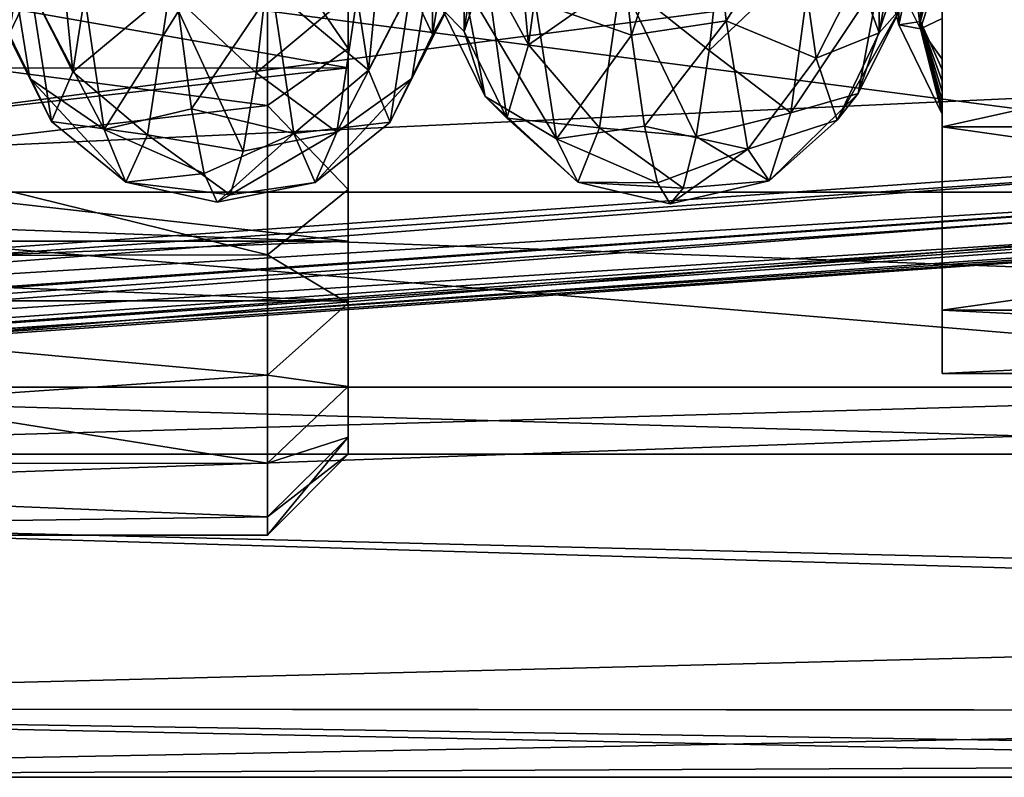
# Model space of a CAD drawing. Header units: metres. Extents: x -40 to 104, y -17 to 17.
# Tile 79 of 115: x 40.97 to 47.06, y -10.5 to -5.81. Entities that reach past the tile are written whole.
import ezdxf

# ---------------------------------------------------------------- set-up
doc = ezdxf.new("R2010")
doc.units = ezdxf.units.M
doc.layers.add('solid_122529', color=7, linetype='CONTINUOUS')

msp = doc.modelspace()

# ---------------------------------------------------------------- linework, layer by layer
at = {"layer": 'solid_122529'}
for points in [[(53.885139, -6.304641, 588.928162), (20.541, 8.649134, 585.423523), (20.541002, -8.649134, 585.423523)], [(53.885139, -6.304641, 588.928162), (53.885139, 6.304641, 588.928162), (20.541, 8.649134, 585.423523)], [(26.533504, -8.264537, 581.025818), (26.533504, 8.264537, 581.025818), (54.407833, 6.304637, 583.955566)], [(26.533504, -8.264537, 581.025818), (54.407833, 6.304637, 583.955566), (54.407833, -6.304637, 583.955566)], [(46.679871, -6.052884, 570.573547), (46.679871, -3.826073, 570.472046), (46.679871, -3.407417, 570.950378)], [(46.679871, -6.052884, 570.573547), (46.679871, -3.407417, 570.950378), (46.679871, -5.801302, 571.184509)], [(46.679871, -6.220479, 570.012085), (46.679871, -4.15009, 569.992798), (46.679871, -3.826073, 570.472046)], [(46.679871, -6.220479, 570.012085), (46.679871, -3.826073, 570.472046), (46.679871, -6.052884, 570.573547)], [(46.679871, -6.323738, 569.501831), (46.679871, -4.387229, 569.542969), (46.679871, -4.15009, 569.992798)], [(46.679871, -6.323738, 569.501831), (46.679871, -4.15009, 569.992798), (46.679871, -6.220479, 570.012085)], [(61.599998, -5.625469, 559.134094), (34.599998, -6.876038, 560.064636), (34.599998, -4.361857, 558.448853)], [(61.599998, -5.625468, 576.865906), (34.599998, -4.361857, 577.551147), (34.599998, -6.876038, 575.935364)], [(46.679871, -6.323738, 569.501831), (46.679871, -4.557054, 569.131165), (46.679871, -4.387229, 569.542969)], [(33.5, -4.436975, 574.108521), (43, -4.437358, 574.108154), (43, -6.107721, 572.438232)], [(33.5, -4.436975, 574.108521), (43, -6.107721, 572.438232), (33.5, -6.10853, 572.436951)], [(33.5, -6.10853, 563.563049), (43, -4.437358, 561.891846), (33.5, -4.436975, 561.891479)], [(33.5, -6.10853, 563.563049), (43, -6.107721, 563.561768), (43, -4.437358, 561.891846)], [(43, -6.861425, 573.016846), (43, -6.107721, 572.438232), (43, -4.437358, 574.108154)], [(43, -5.987886, 574.032593), (43, -6.861425, 573.016846), (43, -4.437358, 574.108154)], [(43, -4.963997, 574.899536), (43, -5.987886, 574.032593), (43, -4.437358, 574.108154)], [(43, -5.988065, 561.96759), (43, -4.437358, 561.891846), (43, -6.107721, 563.561768)], [(43, -5.988065, 561.96759), (43, -4.964207, 561.100586), (43, -4.437358, 561.891846)], [(45.20639, -4.497442, 573.12323), (44.674118, -5.150185, 572.666687), (44.754349, -5.905324, 571.664673)], [(45.340363, -5.817285, 571.554382), (45.20639, -4.497442, 573.12323), (44.754349, -5.905324, 571.664673)], [(45.767513, -5.143989, 571.880127), (45.20639, -4.497442, 573.12323), (45.340363, -5.817285, 571.554382)], [(46.679871, -6.393327, 568.779602), (46.679871, -4.677065, 568.756958), (46.679871, -4.557054, 569.131165)], [(46.679871, -6.378326, 569.04187), (46.679871, -6.393327, 568.779602), (46.679871, -4.557054, 569.131165)], [(46.679871, -6.323738, 569.501831), (46.679871, -6.378326, 569.04187), (46.679871, -4.557054, 569.131165)], [(44.117329, -5.963943, 565.567566), (43.85281, -5.480459, 565.816895), (43.987431, -4.578111, 564.27948)], [(44.252193, -4.962815, 563.894409), (44.117329, -5.963943, 565.567566), (43.987431, -4.578111, 564.27948)], [(46.679871, -6.396673, 568.627014), (46.679871, -4.719808, 568.594971), (46.679871, -4.677065, 568.756958)], [(46.679871, -6.396673, 568.627014), (46.679871, -4.677065, 568.756958), (46.679871, -6.393327, 568.779602)], [(46.545235, -5.821325, 567.044128), (46.545189, -5.229129, 567.149963), (46.679871, -4.736216, 565.626526)], [(46.679871, -5.273085, 565.351868), (46.545235, -5.821325, 567.044128), (46.679871, -4.736216, 565.626526)], [(46.679871, -6.472044, 563.297607), (46.679871, -6.472044, 572.702393), (46.679871, -4.702182, 574.472168)], [(54.679871, -4.702182, 574.472168), (46.679871, -4.702182, 574.472168), (46.679871, -6.472044, 572.702393)], [(46.679871, -4.702182, 561.527832), (46.679871, -6.472044, 563.297607), (46.679871, -4.702182, 574.472168)], [(54.679871, -4.702182, 574.472168), (46.679871, -6.472044, 572.702393), (54.679871, -6.472044, 572.702393)], [(54.679871, -6.472044, 563.297607), (46.679871, -6.472044, 563.297607), (46.679871, -4.702182, 561.527832)], [(54.679871, -6.472044, 563.297607), (46.679871, -4.702182, 561.527832), (54.679871, -4.702182, 561.527832)], [(46.679871, -6.387748, 568.249451), (46.679871, -4.76063, 568.415894), (46.679871, -4.719808, 568.594971)], [(46.679871, -6.387748, 568.249451), (46.679871, -4.719808, 568.594971), (46.679871, -6.396673, 568.627014)], [(42.990341, -5.240757, 571.748352), (43.125107, -6.12182, 570.009766), (43.253353, -4.80763, 571.423889)], [(43.125107, -6.12182, 570.009766), (43.388016, -5.61107, 569.830933), (43.253353, -4.80763, 571.423889)], [(46.544868, -5.865413, 570.661255), (46.410004, -4.800328, 572.294434), (46.27599, -5.327451, 570.533752)], [(46.679871, -5.447704, 571.829041), (46.410004, -4.800328, 572.294434), (46.544868, -5.865413, 570.661255)], [(46.679871, -6.387748, 568.249451), (46.679871, -4.817511, 568.10083), (46.679871, -4.76063, 568.415894)], [(46.679871, -5.88018, 566.242249), (46.679871, -4.81343, 566.212891), (46.679871, -4.830492, 566.355103)], [(46.679871, -5.797851, 566.082214), (46.679871, -4.81343, 566.212891), (46.679871, -5.88018, 566.242249)], [(46.679871, -6.357829, 567.904968), (46.679871, -4.853816, 567.809387), (46.679871, -4.817511, 568.10083)], [(46.679871, -6.357829, 567.904968), (46.679871, -4.817511, 568.10083), (46.679871, -6.387748, 568.249451)], [(41.03347, -5.619092, 566.203552), (41.166805, -4.835714, 564.621033), (41.294968, -6.132317, 566.030212)], [(41.166805, -4.835714, 564.621033), (41.428204, -5.275499, 564.30481), (41.294968, -6.132317, 566.030212)], [(46.679871, -5.961838, 566.418762), (46.679871, -4.830492, 566.355103), (46.679871, -4.846909, 566.510681)], [(46.679871, -5.88018, 566.242249), (46.679871, -4.830492, 566.355103), (46.679871, -5.961838, 566.418762)], [(46.679871, -6.041354, 566.612), (46.679871, -4.846909, 566.510681), (46.679871, -4.861707, 566.681091)], [(46.679871, -5.961838, 566.418762), (46.679871, -4.846909, 566.510681), (46.679871, -6.041354, 566.612)], [(46.679871, -6.312079, 567.592529), (46.679871, -4.874062, 567.541321), (46.679871, -4.853816, 567.809387)], [(46.679871, -6.312079, 567.592529), (46.679871, -4.853816, 567.809387), (46.679871, -6.357829, 567.904968)], [(46.679871, -6.117383, 566.822876), (46.679871, -4.861707, 566.681091), (46.679871, -4.873629, 566.867615)], [(46.679871, -6.041354, 566.612), (46.679871, -4.861707, 566.681091), (46.679871, -6.117383, 566.822876)], [(46.679871, -6.189028, 567.054443), (46.679871, -4.873629, 566.867615), (46.679871, -4.881094, 567.071899)], [(46.679871, -6.117383, 566.822876), (46.679871, -4.873629, 566.867615), (46.679871, -6.189028, 567.054443)], [(46.679871, -6.254721, 567.309937), (46.679871, -4.882094, 567.295898), (46.679871, -4.874062, 567.541321)], [(46.679871, -6.254721, 567.309937), (46.679871, -4.874062, 567.541321), (46.679871, -6.312079, 567.592529)], [(43.718185, -5.882368, 567.553589), (43.718571, -5.282835, 567.602539), (43.853172, -4.922995, 566.042847)], [(43.85281, -5.480459, 565.816895), (43.718185, -5.882368, 567.553589), (43.853172, -4.922995, 566.042847)], [(46.679871, -6.189028, 567.054443), (46.679871, -4.881094, 567.071899), (46.679871, -4.882094, 567.295898)], [(46.679871, -6.189028, 567.054443), (46.679871, -4.882094, 567.295898), (46.679871, -6.254721, 567.309937)], [(51.099998, -4.995677, 574.876892), (51.099998, -6.876234, 572.996643), (36.700001, -4.996175, 574.876648)], [(36.700001, -6.876645, 563.003845), (51.099998, -6.876234, 563.003357), (51.099998, -4.995677, 561.123108)], [(36.700001, -4.996175, 561.123352), (36.700001, -6.876645, 563.003845), (51.099998, -4.995677, 561.123108)], [(51.099998, -6.876234, 572.996643), (36.700001, -6.876645, 572.996155), (36.700001, -4.996175, 574.876648)], [(42.5, -5.256567, 575.305359), (43, -5.987886, 574.032593), (43, -4.963997, 574.899536)], [(42.5, -5.256886, 560.694824), (43, -4.964207, 561.100586), (43, -5.988065, 561.96759)], [(44.688271, -5.565544, 564.065369), (44.117329, -5.963943, 565.567566), (44.252193, -4.962815, 563.894409)], [(41.034058, -5.046444, 566.387634), (41.03347, -5.619092, 566.203552), (40.900131, -5.899042, 567.94696)], [(40.900707, -5.297563, 567.953491), (41.034058, -5.046444, 566.387634), (40.900131, -5.899042, 567.94696)], [(43.522682, -5.90181, 568.070618), (43.657959, -5.077339, 566.477417), (43.523285, -5.300331, 568.064209)], [(43.522682, -5.90181, 568.070618), (43.657349, -5.653285, 566.303894), (43.657959, -5.077339, 566.477417)], [(46.549694, -5.105492, 565.038513), (46.158585, -6.266252, 566.5), (46.28894, -5.563576, 564.75)], [(46.549694, -5.105492, 565.038513), (46.419422, -5.743991, 566.642456), (46.158585, -6.266252, 566.5)], [(44.157223, -5.696656, 571.742249), (44.754349, -5.905324, 571.664673), (44.674118, -5.150185, 572.666687)], [(45.897869, -6.047071, 570.224609), (45.767513, -5.143989, 571.880127), (45.340363, -5.817285, 571.554382)], [(46.158878, -5.534203, 570.051575), (45.767513, -5.143989, 571.880127), (45.897869, -6.047071, 570.224609)], [(46.419468, -5.160309, 566.788025), (46.28915, -5.891089, 568.362549), (46.419422, -5.743991, 566.642456)], [(46.419468, -5.160309, 566.788025), (46.289238, -5.290281, 568.33252), (46.28915, -5.891089, 568.362549)], [(42.528446, -5.621142, 571.857056), (43.125107, -6.12182, 570.009766), (42.990341, -5.240757, 571.748352)], [(46.41061, -5.841072, 568.82666), (46.27599, -5.327451, 570.533752), (46.410591, -5.244332, 568.750549)], [(46.41061, -5.841072, 568.82666), (46.410591, -5.244332, 568.750549), (46.545189, -5.229129, 567.149963)], [(46.545235, -5.821325, 567.044128), (46.41061, -5.841072, 568.82666), (46.545189, -5.229129, 567.149963)], [(42.5, -6.340769, 574.387085), (42.5, -5.256567, 575.305359), (34.5, -5.290557, 575.280701)], [(42.5, -5.256886, 560.694824), (42.500004, -6.341043, 561.61322), (34.5, -5.290557, 560.719299)], [(42.5, -6.340769, 574.387085), (34.5, -5.290557, 575.280701), (34.5, -7.281399, 573.289551)], [(42.5, -7.265952, 562.689087), (34.5, -7.281399, 562.710449), (34.5, -5.290557, 560.719299)], [(42.500004, -6.341043, 561.61322), (42.5, -7.265952, 562.689087), (34.5, -5.290557, 560.719299)], [(41.294968, -6.132317, 566.030212), (41.428204, -5.275499, 564.30481), (41.892075, -5.633503, 564.16333)], [(42.5, -6.340769, 574.387085), (43, -5.987886, 574.032593), (42.5, -5.256567, 575.305359)], [(42.5, -5.256886, 560.694824), (43, -5.988065, 561.96759), (42.500004, -6.341043, 561.61322)], [(43.388016, -5.61107, 569.830933), (43.522682, -5.90181, 568.070618), (43.523285, -5.300331, 568.064209)], [(43.718185, -5.882368, 567.553589), (43.583565, -5.747138, 569.331116), (43.718571, -5.282835, 567.602539)], [(44.688271, -5.565544, 564.065369), (45.31596, -5.270284, 563.46936), (45.235729, -5.999001, 564.490784)], [(45.876255, -5.389465, 563.825317), (45.235729, -5.999001, 564.490784), (45.31596, -5.270284, 563.46936)], [(46.289238, -5.290281, 568.33252), (46.158878, -5.534203, 570.051575), (46.28915, -5.891089, 568.362549)], [(46.679871, -6.117383, 566.822876), (46.545235, -5.821325, 567.044128), (46.679871, -5.273085, 565.351868)], [(46.679871, -6.041354, 566.612), (46.679871, -6.117383, 566.822876), (46.679871, -5.273085, 565.351868)], [(46.679871, -5.961838, 566.418762), (46.679871, -6.041354, 566.612), (46.679871, -5.273085, 565.351868)], [(46.679871, -5.88018, 566.242249), (46.679871, -5.961838, 566.418762), (46.679871, -5.273085, 565.351868)], [(46.679871, -5.797851, 566.082214), (46.679871, -5.88018, 566.242249), (46.679871, -5.273085, 565.351868)], [(40.766796, -5.650484, 569.695129), (41.028496, -6.172631, 569.839539), (40.89526, -5.35252, 571.582703)], [(40.89526, -5.35252, 571.582703), (41.488873, -6.48966, 570.083435), (41.354469, -5.572953, 571.924133)], [(40.89526, -5.35252, 571.582703), (41.028496, -6.172631, 569.839539), (41.488873, -6.48966, 570.083435)], [(42.929859, -6.506411, 565.965088), (43.529404, -5.340356, 564.394958), (43.394638, -6.174007, 566.156738)], [(42.929859, -6.506411, 565.965088), (43.063663, -5.608638, 564.124756), (43.529404, -5.340356, 564.394958)], [(43.394638, -6.174007, 566.156738), (43.529404, -5.340356, 564.394958), (43.657349, -5.653285, 566.303894)], [(46.544868, -5.865413, 570.661255), (46.27599, -5.327451, 570.533752), (46.41061, -5.841072, 568.82666)], [(45.876255, -5.389465, 563.825317), (45.742283, -6.386953, 565.616516), (45.235729, -5.999001, 564.490784)], [(46.28894, -5.563576, 564.75), (45.742283, -6.386953, 565.616516), (45.876255, -5.389465, 563.825317)], [(41.892075, -5.633503, 564.16333), (42.509029, -5.454517, 563.692932), (42.428936, -6.139008, 564.741943)], [(42.428936, -6.139008, 564.741943), (42.509029, -5.454517, 563.692932), (43.063663, -5.608638, 564.124756)], [(43.982468, -6.41854, 567.463623), (43.718185, -5.882368, 567.553589), (43.85281, -5.480459, 565.816895)], [(44.117329, -5.963943, 565.567566), (43.982468, -6.41854, 567.463623), (43.85281, -5.480459, 565.816895)], [(46.679871, -5.801302, 571.184509), (46.679871, -5.447704, 571.829041), (46.544868, -5.865413, 570.661255)], [(46.28915, -5.891089, 568.362549), (46.158878, -5.534203, 570.051575), (45.897869, -6.047071, 570.224609)], [(41.354469, -5.572953, 571.924133), (41.488873, -6.48966, 570.083435), (41.948395, -5.756069, 571.894897)], [(42.428936, -6.139008, 564.741943), (43.063663, -5.608638, 564.124756), (42.929859, -6.506411, 565.965088)], [(43.847603, -6.284946, 569.408813), (43.712742, -5.575404, 571.224915), (43.583565, -5.747138, 569.331116)], [(44.289986, -6.546535, 569.897217), (43.712742, -5.575404, 571.224915), (43.847603, -6.284946, 569.408813)], [(44.289986, -6.546535, 569.897217), (44.157223, -5.696656, 571.742249), (43.712742, -5.575404, 571.224915)], [(44.688271, -5.565544, 564.065369), (44.555508, -6.477932, 565.880371), (44.117329, -5.963943, 565.567566)], [(44.688271, -5.565544, 564.065369), (45.155499, -6.532189, 565.626587), (44.555508, -6.477932, 565.880371)], [(44.688271, -5.565544, 564.065369), (45.235729, -5.999001, 564.490784), (45.155499, -6.532189, 565.626587)], [(46.28894, -5.563576, 564.75), (46.158585, -6.266252, 566.5), (45.742283, -6.386953, 565.616516)], [(61.599998, -7.875339, 574.944702), (61.599998, -5.625468, 576.865906), (34.599998, -6.876038, 575.935364)], [(61.599998, -5.625469, 559.134094), (61.599998, -7.875339, 561.055298), (34.599998, -6.876038, 560.064636)], [(40.766796, -5.650484, 569.695129), (40.900131, -5.899042, 567.94696), (41.028496, -6.172631, 569.839539)], [(40.900131, -5.899042, 567.94696), (41.03347, -5.619092, 566.203552), (41.161732, -6.440552, 567.931824)], [(41.03347, -5.619092, 566.203552), (41.294968, -6.132317, 566.030212), (41.161732, -6.440552, 567.931824)], [(41.294968, -6.132317, 566.030212), (41.892075, -5.633503, 564.16333), (41.757675, -6.521378, 566.018066)], [(41.757675, -6.521378, 566.018066), (41.892075, -5.633503, 564.16333), (42.348846, -6.624101, 565.896729)], [(41.892075, -5.633503, 564.16333), (42.428936, -6.139008, 564.741943), (42.348846, -6.624101, 565.896729)], [(41.948395, -5.756069, 571.894897), (42.028484, -6.361682, 570.798462), (42.528446, -5.621142, 571.857056)], [(42.028484, -6.361682, 570.798462), (42.662251, -6.512959, 570.013855), (42.528446, -5.621142, 571.857056)], [(42.528446, -5.621142, 571.857056), (42.662251, -6.512959, 570.013855), (43.125107, -6.12182, 570.009766)], [(43.125107, -6.12182, 570.009766), (43.259872, -6.442691, 568.08728), (43.388016, -5.61107, 569.830933)], [(43.259872, -6.442691, 568.08728), (43.522682, -5.90181, 568.070618), (43.388016, -5.61107, 569.830933)], [(43.394638, -6.174007, 566.156738), (43.657349, -5.653285, 566.303894), (43.522682, -5.90181, 568.070618)], [(44.289986, -6.546535, 569.897217), (44.754349, -5.905324, 571.664673), (44.157223, -5.696656, 571.742249)], [(41.488873, -6.48966, 570.083435), (42.028484, -6.361682, 570.798462), (41.948395, -5.756069, 571.894897)], [(43.847603, -6.284946, 569.408813), (43.583565, -5.747138, 569.331116), (43.718185, -5.882368, 567.553589)], [(46.419422, -5.743991, 566.642456), (46.028229, -6.432155, 568.37854), (46.158585, -6.266252, 566.5)], [(46.419422, -5.743991, 566.642456), (46.28915, -5.891089, 568.362549), (46.028229, -6.432155, 568.37854)], [(45.340363, -5.817285, 571.554382), (44.754349, -5.905324, 571.664673), (44.834579, -6.467988, 570.543152)], [(45.474335, -6.610994, 569.664063), (45.340363, -5.817285, 571.554382), (44.834579, -6.467988, 570.543152)], [(45.897869, -6.047071, 570.224609), (45.340363, -5.817285, 571.554382), (45.474335, -6.610994, 569.664063)], [(46.679871, -6.393327, 568.779602), (46.41061, -5.841072, 568.82666), (46.545235, -5.821325, 567.044128)], [(46.679871, -6.393327, 568.779602), (46.544868, -5.865413, 570.661255), (46.41061, -5.841072, 568.82666)], [(46.679871, -6.052884, 570.573547), (46.679871, -5.801302, 571.184509), (46.544868, -5.865413, 570.661255)], [(46.679871, -6.396673, 568.627014), (46.679871, -6.393327, 568.779602), (46.545235, -5.821325, 567.044128)], [(46.679871, -6.387748, 568.249451), (46.679871, -6.396673, 568.627014), (46.545235, -5.821325, 567.044128)], [(46.679871, -6.357829, 567.904968), (46.679871, -6.387748, 568.249451), (46.545235, -5.821325, 567.044128)], [(46.679871, -6.312079, 567.592529), (46.679871, -6.357829, 567.904968), (46.545235, -5.821325, 567.044128)], [(46.679871, -6.254721, 567.309937), (46.679871, -6.312079, 567.592529), (46.545235, -5.821325, 567.044128)], [(46.679871, -6.189028, 567.054443), (46.679871, -6.254721, 567.309937), (46.545235, -5.821325, 567.044128)], [(46.679871, -6.117383, 566.822876), (46.679871, -6.189028, 567.054443), (46.545235, -5.821325, 567.044128)], [(40.900131, -5.899042, 567.94696), (41.161732, -6.440552, 567.931824), (41.028496, -6.172631, 569.839539)], [(43.259872, -6.442691, 568.08728), (43.394638, -6.174007, 566.156738), (43.522682, -5.90181, 568.070618)], [(43.982468, -6.41854, 567.463623), (43.847603, -6.284946, 569.408813), (43.718185, -5.882368, 567.553589)], [(44.289986, -6.546535, 569.897217), (44.834579, -6.467988, 570.543152), (44.754349, -5.905324, 571.664673)], [(46.28915, -5.891089, 568.362549), (45.897869, -6.047071, 570.224609), (46.028229, -6.432155, 568.37854)], [(46.679871, -6.052884, 570.573547), (46.544868, -5.865413, 570.661255), (46.679871, -6.393327, 568.779602)], [(44.555508, -6.477932, 565.880371), (43.982468, -6.41854, 567.463623), (44.117329, -5.963943, 565.567566)], [(42.5, -6.340769, 574.387085), (43, -6.861425, 573.016846), (43, -5.987886, 574.032593)], [(42.500004, -6.341043, 561.61322), (43, -5.988065, 561.96759), (43, -6.861567, 562.983398)], [(43, -6.861567, 562.983398), (43, -5.988065, 561.96759), (43, -6.107721, 563.561768)], [(45.742283, -6.386953, 565.616516), (45.155499, -6.532189, 565.626587), (45.235729, -5.999001, 564.490784)], [(46.028229, -6.432155, 568.37854), (45.897869, -6.047071, 570.224609), (45.474335, -6.610994, 569.664063)], [(46.679871, -6.220479, 570.012085), (46.679871, -6.052884, 570.573547), (46.679871, -6.393327, 568.779602)], [(33.5, -6.10853, 572.436951), (43, -6.107721, 572.438232), (43, -7.180633, 570.332336)], [(33.5, -7.180105, 565.666565), (43, -7.180633, 565.667664), (43, -6.107721, 563.561768)], [(33.5, -7.180105, 565.666565), (43, -6.107721, 563.561768), (33.5, -6.10853, 563.563049)], [(33.5, -6.10853, 572.436951), (43, -7.180633, 570.332336), (33.5, -7.180105, 570.333435)], [(41.161732, -6.440552, 567.931824), (41.294968, -6.132317, 566.030212), (41.757675, -6.521378, 566.018066)], [(42.348846, -6.624101, 565.896729), (42.428936, -6.139008, 564.741943), (42.929859, -6.506411, 565.965088)], [(42.662251, -6.512959, 570.013855), (43.259872, -6.442691, 568.08728), (43.125107, -6.12182, 570.009766)], [(43, -8.079611, 570.639771), (43, -7.180633, 570.332336), (43, -6.107721, 572.438232)], [(43, -7.564277, 571.87677), (43, -8.079611, 570.639771), (43, -6.107721, 572.438232)], [(43, -6.861425, 573.016846), (43, -7.564277, 571.87677), (43, -6.107721, 572.438232)], [(43, -7.564385, 564.123413), (43, -6.107721, 563.561768), (43, -7.180633, 565.667664)], [(43, -7.564385, 564.123413), (43, -6.861567, 562.983398), (43, -6.107721, 563.561768)], [(41.028496, -6.172631, 569.839539), (41.623272, -6.815693, 568.053162), (41.488873, -6.48966, 570.083435)], [(41.028496, -6.172631, 569.839539), (41.161732, -6.440552, 567.931824), (41.623272, -6.815693, 568.053162)], [(42.796055, -6.817197, 567.988953), (43.394638, -6.174007, 566.156738), (43.259872, -6.442691, 568.08728)], [(42.796055, -6.817197, 567.988953), (42.929859, -6.506411, 565.965088), (43.394638, -6.174007, 566.156738)], [(46.679871, -6.323738, 569.501831), (46.679871, -6.220479, 570.012085), (46.679871, -6.393327, 568.779602)], [(46.158585, -6.266252, 566.5), (45.608307, -6.806787, 567.62323), (45.742283, -6.386953, 565.616516)], [(46.158585, -6.266252, 566.5), (46.028229, -6.432155, 568.37854), (45.608307, -6.806787, 567.62323)], [(20.562605, -8.878168, 585.36969), (53.885139, -6.304641, 588.928162), (20.541002, -8.649134, 585.423523)], [(20.562605, -8.878168, 585.36969), (53.909721, -6.554014, 588.863403), (53.885139, -6.304641, 588.928162)], [(54.418358, -6.554016, 584.023987), (26.533504, -8.264537, 581.025818), (54.407833, -6.304637, 583.955566)], [(42.5, -7.265729, 573.311218), (42.5, -6.340769, 574.387085), (34.5, -7.281399, 573.289551)], [(42.5, -7.265729, 573.311218), (43, -6.861425, 573.016846), (42.5, -6.340769, 574.387085)], [(42.500004, -6.341043, 561.61322), (43, -6.861567, 562.983398), (42.5, -7.265952, 562.689087)], [(44.422745, -6.814907, 567.883606), (43.847603, -6.284946, 569.408813), (43.982468, -6.41854, 567.463623)], [(44.422745, -6.814907, 567.883606), (44.289986, -6.546535, 569.897217), (43.847603, -6.284946, 569.408813)], [(46.679871, -6.323738, 569.501831), (46.679871, -6.393327, 568.779602), (46.679871, -6.378326, 569.04187)], [(41.488873, -6.48966, 570.083435), (42.108578, -6.760666, 569.611206), (42.028484, -6.361682, 570.798462)], [(42.028484, -6.361682, 570.798462), (42.108578, -6.760666, 569.611206), (42.662251, -6.512959, 570.013855)], [(45.742283, -6.386953, 565.616516), (45.608307, -6.806787, 567.62323), (45.155499, -6.532189, 565.626587)], [(41.161732, -6.440552, 567.931824), (41.757675, -6.521378, 566.018066), (41.623272, -6.815693, 568.053162)], [(42.662251, -6.512959, 570.013855), (42.796055, -6.817197, 567.988953), (43.259872, -6.442691, 568.08728)], [(44.555508, -6.477932, 565.880371), (44.422745, -6.814907, 567.883606), (43.982468, -6.41854, 567.463623)], [(46.028229, -6.432155, 568.37854), (45.474335, -6.610994, 569.664063), (45.608307, -6.806787, 567.62323)], [(41.488873, -6.48966, 570.083435), (41.623272, -6.815693, 568.053162), (42.108578, -6.760666, 569.611206)], [(41.623272, -6.815693, 568.053162), (41.757675, -6.521378, 566.018066), (42.268757, -6.894042, 567.119812)], [(41.757675, -6.521378, 566.018066), (42.348846, -6.624101, 565.896729), (42.268757, -6.894042, 567.119812)], [(42.108578, -6.760666, 569.611206), (42.188667, -6.940062, 568.371521), (42.662251, -6.512959, 570.013855)], [(42.188667, -6.940062, 568.371521), (42.796055, -6.817197, 567.988953), (42.662251, -6.512959, 570.013855)], [(42.268757, -6.894042, 567.119812), (42.929859, -6.506411, 565.965088), (42.796055, -6.817197, 567.988953)], [(42.268757, -6.894042, 567.119812), (42.348846, -6.624101, 565.896729), (42.929859, -6.506411, 565.965088)], [(44.289986, -6.546535, 569.897217), (44.91481, -6.819839, 569.338745), (44.834579, -6.467988, 570.543152)], [(44.555508, -6.477932, 565.880371), (45.075268, -6.852471, 566.839783), (44.422745, -6.814907, 567.883606)], [(44.555508, -6.477932, 565.880371), (45.155499, -6.532189, 565.626587), (45.075268, -6.852471, 566.839783)], [(45.474335, -6.610994, 569.664063), (44.834579, -6.467988, 570.543152), (44.91481, -6.819839, 569.338745)], [(46.679871, -7.608501, 565.528076), (46.679871, -7.608501, 570.471924), (46.679871, -6.472044, 572.702393)], [(54.679871, -6.472044, 572.702393), (46.679871, -6.472044, 572.702393), (46.679871, -7.608501, 570.471924)], [(46.679871, -6.472044, 563.297607), (46.679871, -7.608501, 565.528076), (46.679871, -6.472044, 572.702393)], [(54.679871, -6.472044, 572.702393), (46.679871, -7.608501, 570.471924), (54.679871, -7.608501, 570.471924)], [(54.679871, -7.608501, 565.528076), (46.679871, -7.608501, 565.528076), (46.679871, -6.472044, 563.297607)], [(54.679871, -7.608501, 565.528076), (46.679871, -6.472044, 563.297607), (54.679871, -6.472044, 563.297607)], [(20.562605, -8.878168, 585.36969), (20.565187, -8.898536, 585.358704), (53.909721, -6.554014, 588.863403)], [(20.565187, -8.898536, 585.358704), (20.597013, -9.081103, 585.17804), (53.909721, -6.554014, 588.863403)], [(20.597013, -9.081103, 585.17804), (53.941547, -6.736581, 588.682739), (53.909721, -6.554014, 588.863403)], [(54.418358, -6.554016, 584.023987), (26.543695, -8.51393, 581.094238), (26.533504, -8.264537, 581.025818)], [(54.418358, -6.554016, 584.023987), (54.411926, -6.736583, 584.207336), (26.543695, -8.51393, 581.094238)], [(44.422745, -6.814907, 567.883606), (44.91481, -6.819839, 569.338745), (44.289986, -6.546535, 569.897217)], [(45.608307, -6.806787, 567.62323), (45.075268, -6.852471, 566.839783), (45.155499, -6.532189, 565.626587)], [(45.474335, -6.610994, 569.664063), (44.91481, -6.819839, 569.338745), (44.995041, -6.949408, 568.090759)], [(45.608307, -6.806787, 567.62323), (45.474335, -6.610994, 569.664063), (44.995041, -6.949408, 568.090759)], [(20.597013, -9.081103, 585.17804), (20.627794, -9.147927, 584.929932), (53.941547, -6.736581, 588.682739)], [(53.941547, -6.736581, 588.682739), (20.627794, -9.147927, 584.929932), (53.972324, -6.803407, 588.43457)], [(54.411926, -6.736583, 584.207336), (54.390438, -6.803407, 584.456482), (26.537249, -8.696631, 581.277832)], [(54.411926, -6.736583, 584.207336), (26.537249, -8.696631, 581.277832), (26.543695, -8.51393, 581.094238)], [(41.623272, -6.815693, 568.053162), (42.188667, -6.940062, 568.371521), (42.108578, -6.760666, 569.611206)], [(20.627794, -9.147927, 584.929932), (26.515778, -8.76333, 581.526733), (54.390438, -6.803407, 584.456482)], [(53.972324, -6.803407, 588.43457), (20.627794, -9.147927, 584.929932), (54.390438, -6.803407, 584.456482)], [(26.537249, -8.696631, 581.277832), (54.390438, -6.803407, 584.456482), (26.515778, -8.76333, 581.526733)], [(41.623272, -6.815693, 568.053162), (42.268757, -6.894042, 567.119812), (42.188667, -6.940062, 568.371521)], [(42.188667, -6.940062, 568.371521), (42.268757, -6.894042, 567.119812), (42.796055, -6.817197, 567.988953)], [(44.422745, -6.814907, 567.883606), (45.075268, -6.852471, 566.839783), (44.995041, -6.949408, 568.090759)], [(44.422745, -6.814907, 567.883606), (44.995041, -6.949408, 568.090759), (44.91481, -6.819839, 569.338745)], [(45.608307, -6.806787, 567.62323), (44.995041, -6.949408, 568.090759), (45.075268, -6.852471, 566.839783)], [(61.599998, -7.875339, 561.055298), (34.599998, -8.833162, 562.323242), (34.599998, -6.876038, 560.064636)], [(61.599998, -7.875339, 574.944702), (34.599998, -6.876038, 575.935364), (34.599998, -8.833162, 573.676758)], [(51.099998, -6.876234, 572.996643), (51.099998, -8.083819, 570.627075), (36.700001, -6.876645, 572.996155)], [(36.700001, -8.083981, 565.373352), (51.099998, -8.083819, 565.372925), (51.099998, -6.876234, 563.003357)], [(36.700001, -6.876645, 563.003845), (36.700001, -8.083981, 565.373352), (51.099998, -6.876234, 563.003357)], [(51.099998, -8.083819, 570.627075), (36.700001, -8.083981, 570.626648), (36.700001, -6.876645, 572.996155)], [(42.5, -7.265729, 573.311218), (43, -7.564277, 571.87677), (43, -6.861425, 573.016846)], [(42.5, -7.265952, 562.689087), (43, -6.861567, 562.983398), (43, -7.564385, 564.123413)], [(33.5, -7.180105, 570.333435), (43, -7.180633, 570.332336), (43, -7.549794, 568)], [(33.5, -7.180105, 570.333435), (43, -7.549794, 568), (33.5, -7.55, 568)], [(33.5, -7.55, 568), (43, -7.180633, 565.667664), (33.5, -7.180105, 565.666565)], [(33.5, -7.55, 568), (43, -7.549794, 568), (43, -7.180633, 565.667664)], [(43, -8.5, 568.000122), (43, -7.549794, 568), (43, -7.180633, 570.332336)], [(43, -8.394217, 569.33667), (43, -8.5, 568.000122), (43, -7.180633, 570.332336)], [(43, -8.079611, 570.639771), (43, -8.394217, 569.33667), (43, -7.180633, 570.332336)], [(43, -8.394255, 566.663574), (43, -7.180633, 565.667664), (43, -7.549794, 568)], [(43, -8.079685, 565.360413), (43, -7.564385, 564.123413), (43, -7.180633, 565.667664)], [(43, -8.394255, 566.663574), (43, -8.079685, 565.360413), (43, -7.180633, 565.667664)], [(42.5, -8.009866, 572.103882), (42.5, -7.265729, 573.311218), (34.5, -7.281399, 573.289551)], [(42.5, -7.265952, 562.689087), (42.5, -8.010037, 563.896423), (34.5, -7.281399, 562.710449)], [(42.5, -8.009866, 572.103882), (34.5, -7.281399, 573.289551), (34.5, -8.559472, 570.780823)], [(42.5, -8.555406, 565.206238), (34.5, -8.559472, 565.219177), (34.5, -7.281399, 562.710449)], [(42.5, -8.010037, 563.896423), (42.5, -8.555406, 565.206238), (34.5, -7.281399, 562.710449)], [(42.5, -8.009866, 572.103882), (43, -7.564277, 571.87677), (42.5, -7.265729, 573.311218)], [(42.5, -7.265952, 562.689087), (43, -7.564385, 564.123413), (42.5, -8.010037, 563.896423)], [(43, -8.5, 568.000122), (43, -8.394255, 566.663574), (43, -7.549794, 568)], [(42.5, -8.009866, 572.103882), (43, -8.079611, 570.639771), (43, -7.564277, 571.87677)], [(42.5, -8.010037, 563.896423), (43, -7.564385, 564.123413), (43, -8.079685, 565.360413)], [(46.679871, -7.608501, 565.528076), (46.679871, -7.999966, 568), (46.679871, -7.608501, 570.471924)], [(54.679871, -7.608501, 570.471924), (46.679871, -7.608501, 570.471924), (46.679871, -7.999966, 568)], [(54.679871, -7.999966, 568), (46.679871, -7.999966, 568), (46.679871, -7.608501, 565.528076)], [(54.679871, -7.608501, 570.471924), (46.679871, -7.999966, 568), (54.679871, -7.999966, 568)], [(54.679871, -7.999966, 568), (46.679871, -7.608501, 565.528076), (54.679871, -7.608501, 565.528076)], [(61.599998, -7.875339, 561.055298), (61.599998, -9.5, 563.527893), (34.599998, -8.833162, 562.323242)], [(57.099998, -9.5, 572.472107), (61.599998, -7.875339, 574.944702), (34.599998, -8.833162, 573.676758)], [(42.5, -8.555287, 570.794128), (42.5, -8.009866, 572.103882), (34.5, -8.559472, 570.780823)], [(42.5, -8.555287, 570.794128), (43, -8.079611, 570.639771), (42.5, -8.009866, 572.103882)], [(42.5, -8.010037, 563.896423), (43, -8.079685, 565.360413), (42.5, -8.555406, 565.206238)], [(51.099998, -8.083819, 570.627075), (51.099998, -8.5, 568), (36.700001, -8.083981, 570.626648)], [(51.099998, -8.083819, 565.372925), (36.700001, -8.5, 568), (51.099998, -8.5, 568)], [(36.700001, -8.083981, 565.373352), (36.700001, -8.5, 568), (51.099998, -8.083819, 565.372925)], [(51.099998, -8.5, 568), (36.700001, -8.5, 568), (36.700001, -8.083981, 570.626648)], [(42.5, -8.555287, 570.794128), (43, -8.394217, 569.33667), (43, -8.079611, 570.639771)], [(42.5, -8.555406, 565.206238), (43, -8.079685, 565.360413), (43, -8.394255, 566.663574)], [(42.5, -9, 568.000183), (43, -8.5, 568.000122), (43, -8.394217, 569.33667)], [(42.5, -8.888126, 569.414673), (43, -8.394217, 569.33667), (42.5, -8.555287, 570.794128)], [(42.5, -9, 568.000183), (43, -8.394217, 569.33667), (42.5, -8.888126, 569.414673)], [(42.5, -8.888186, 566.585754), (43, -8.394255, 566.663574), (43, -8.5, 568.000122)], [(42.5, -8.555406, 565.206238), (43, -8.394255, 566.663574), (42.5, -8.888186, 566.585754)], [(42.5, -8.888186, 566.585754), (43, -8.5, 568.000122), (42.5, -9, 568.000183)], [(42.5, -8.888126, 569.414673), (42.5, -8.555287, 570.794128), (34.5, -8.559472, 570.780823)], [(42.5, -8.555406, 565.206238), (42.5, -8.888186, 566.585754), (34.5, -8.559472, 565.219177)], [(42.5, -8.888126, 569.414673), (34.5, -8.559472, 570.780823), (34.5, -8.999843, 568)], [(42.5, -8.888186, 566.585754), (34.5, -8.999843, 568), (34.5, -8.559472, 565.219177)], [(57.099998, -9.5, 563.527893), (34.599998, -10.074677, 565.041809), (34.599998, -8.833162, 562.323242)], [(61.599998, -9.5, 563.527893), (57.099998, -9.5, 563.527893), (34.599998, -8.833162, 562.323242)], [(57.099998, -9.5, 572.472107), (34.599998, -8.833162, 573.676758), (34.599998, -10.074677, 570.958191)], [(42.5, -9, 568.000183), (42.5, -8.888126, 569.414673), (34.5, -8.999843, 568)], [(42.5, -8.888186, 566.585754), (42.5, -9, 568.000183), (34.5, -8.999843, 568)], [(56.079906, -10.088951, 565.091553), (34.599998, -10.074677, 565.041809), (57.099998, -9.5, 563.527893)], [(56.07732, -10.090446, 570.903259), (57.099998, -9.5, 572.472107), (34.599998, -10.074677, 570.958191)], [(55.36795, -10.5, 568), (34.599998, -10.5, 568), (34.599998, -10.074677, 565.041809)], [(56.07732, -10.090446, 570.903259), (34.599998, -10.074677, 570.958191), (34.599998, -10.5, 568)], [(55.535011, -10.403546, 566.578369), (55.36795, -10.5, 568), (34.599998, -10.074677, 565.041809)], [(56.079906, -10.088951, 565.091553), (55.535011, -10.403546, 566.578369), (34.599998, -10.074677, 565.041809)], [(55.534248, -10.403987, 569.418457), (56.07732, -10.090446, 570.903259), (34.599998, -10.5, 568)], [(55.534248, -10.403987, 569.418457), (34.599998, -10.5, 568), (55.36795, -10.5, 568)]]:
    msp.add_3dface(points, dxfattribs=at)

doc.saveas('drawing.dxf')
